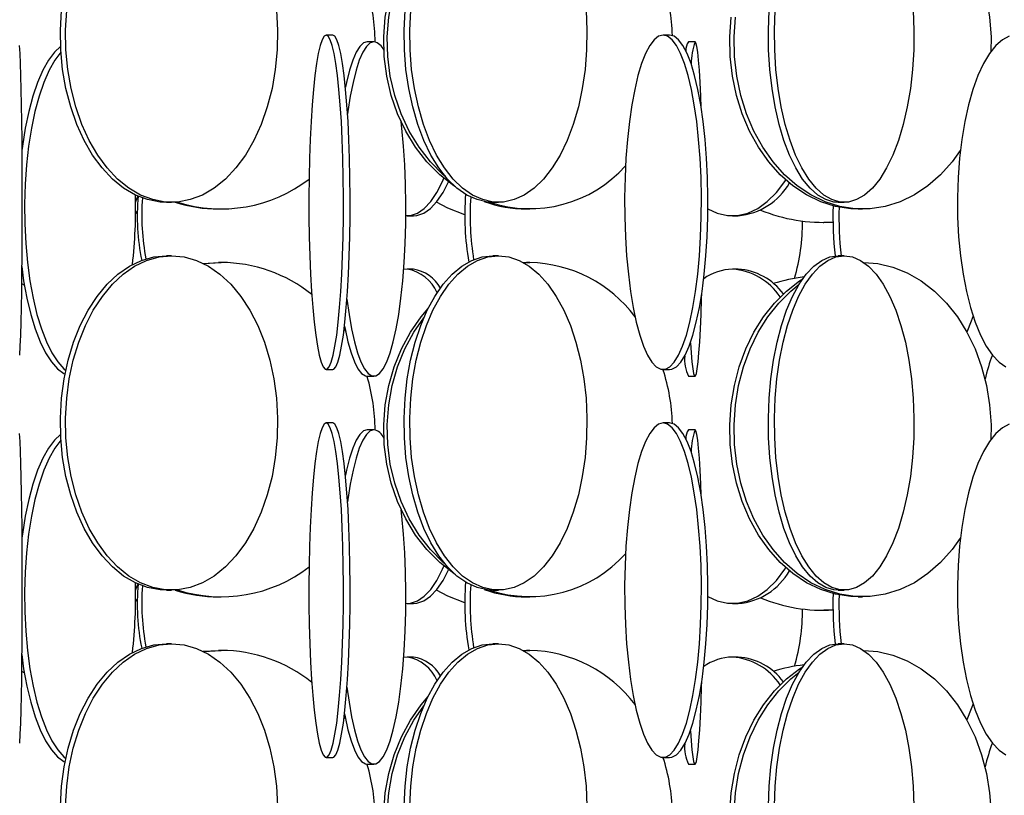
# Model space of a CAD drawing. Header units: millimetres. Extents: x 495 to 2657, y 518 to 2595.
# Tile 63 of 96: x 2284 to 2358, y 1976 to 2034. Entities that reach past the tile are written whole.
import ezdxf

# ---------------------------------------------------------------- set-up
doc = ezdxf.new("R2010")
doc.units = ezdxf.units.MM

msp = doc.modelspace()

# ---------------------------------------------------------------- linework, layer by layer
at = {"color": 7, "linetype": 'Continuous', "lineweight": 25}
for p, q in [((2307.606, 2033.048), (2307.109, 2033.048)), ((2332.793, 2033.048), (2332.306, 2033.048)), ((2310.675, 2032.548), (2310.184, 2032.548)), ((2334.699, 2032.548), (2334.199, 2032.548)), ((2295.156, 2020.548), (2295.542, 2020.548)), ((2319.563, 2020.548), (2319.987, 2020.548)), ((2345.403, 2020.548), (2345.857, 2020.548)), ((2299.062, 2020.048), (2299.257, 2020.048)), ((2313.161, 2019.548), (2313.629, 2019.548)), ((2322.083, 2020.048), (2322.344, 2020.048)), ((2337.5, 2019.548), (2337.928, 2019.548)), ((2346.911, 2020.048), (2347.23, 2020.048)), ((2344.273, 2019.048), (2344.334, 2019.048)), ((2345.019, 2019.067), (2344.334, 2019.048)), ((2295.542, 2016.548), (2295.156, 2016.548)), ((2319.987, 2016.548), (2319.563, 2016.548)), ((2345.857, 2016.548), (2345.403, 2016.548)), ((2297.898, 2015.984), (2299.062, 2016.048)), ((2297.935, 2015.966), (2299.257, 2016.048)), ((2299.257, 2016.048), (2299.062, 2016.048)), ((2321.866, 2016.036), (2322.344, 2016.048)), ((2321.883, 2016.046), (2322.083, 2016.048)), ((2322.344, 2016.048), (2322.083, 2016.048)), ((2313.161, 2015.548), (2312.904, 2015.527)), ((2313.629, 2015.548), (2313.161, 2015.548)), ((2337.928, 2015.548), (2337.5, 2015.548)), ((2284.316, 2014.487), (2284.53, 2014.362)), ((2308.45, 2011.067), (2308.55, 2010.919)), ((2307.109, 2008.048), (2307.606, 2008.048)), ((2332.306, 2008.048), (2332.793, 2008.048)), ((2310.184, 2007.548), (2310.675, 2007.548)), ((2334.199, 2007.548), (2334.699, 2007.548)), ((2307.606, 2004.048), (2307.109, 2004.048)), ((2332.793, 2004.048), (2332.306, 2004.048)), ((2310.675, 2003.548), (2310.184, 2003.548)), ((2334.699, 2003.548), (2334.199, 2003.548)), ((2295.156, 1991.548), (2295.542, 1991.548)), ((2319.563, 1991.548), (2319.987, 1991.548)), ((2345.403, 1991.548), (2345.857, 1991.548)), ((2299.062, 1991.048), (2299.257, 1991.048)), ((2322.083, 1991.048), (2322.344, 1991.048)), ((2346.911, 1991.048), (2347.23, 1991.048)), ((2313.161, 1990.548), (2313.629, 1990.548)), ((2337.5, 1990.548), (2337.928, 1990.548)), ((2344.273, 1990.048), (2344.334, 1990.048)), ((2345.019, 1990.067), (2344.334, 1990.048)), ((2295.542, 1987.548), (2295.156, 1987.548)), ((2319.987, 1987.548), (2319.563, 1987.548)), ((2345.857, 1987.548), (2345.403, 1987.548)), ((2297.898, 1986.984), (2299.062, 1987.048)), ((2297.935, 1986.966), (2299.257, 1987.048)), ((2299.257, 1987.048), (2299.062, 1987.048)), ((2313.161, 1986.548), (2312.904, 1986.527)), ((2313.629, 1986.548), (2313.161, 1986.548)), ((2321.849, 1987.045), (2322.083, 1987.048)), ((2321.866, 1987.036), (2322.344, 1987.048)), ((2322.344, 1987.048), (2322.083, 1987.048)), ((2337.928, 1986.548), (2337.5, 1986.548)), ((2284.316, 1985.487), (2284.53, 1985.362)), ((2308.45, 1982.067), (2308.55, 1981.919)), ((2307.109, 1979.048), (2307.606, 1979.048)), ((2332.306, 1979.048), (2332.793, 1979.048)), ((2310.184, 1978.548), (2310.675, 1978.548)), ((2334.199, 1978.548), (2334.699, 1978.548))]:
    msp.add_line(p, q, dxfattribs=at)
at = {"color": 7, "linetype": 'Continuous', "lineweight": 25, "flags": 128}
for points in [[(2347.32, 2045.048), (2348.367, 2044.961), (2349.488, 2044.699), (2350.577, 2044.266), (2351.62, 2043.669), (2352.6, 2042.916), (2353.505, 2042.017), (2354.323, 2040.986), (2355.04, 2039.836), (2355.648, 2038.583), (2356.138, 2037.246), (2356.503, 2035.843), (2356.737, 2034.394), (2356.838, 2032.919), (2356.826, 2031.825)], [(2316.791, 2021.693), (2316.656, 2021.785), (2315.607, 2022.613), (2314.649, 2023.58), (2313.795, 2024.672), (2313.058, 2025.876), (2312.447, 2027.173), (2311.972, 2028.545), (2311.639, 2029.974), (2311.452, 2031.438), (2311.415, 2032.919), (2311.527, 2034.394), (2311.787, 2035.843), (2312.192, 2037.246), (2312.736, 2038.583), (2313.411, 2039.836), (2314.208, 2040.986), (2314.733, 2041.612)], [(2316.033, 2022.467), (2315.867, 2022.613), (2314.909, 2023.58), (2314.055, 2024.672), (2313.318, 2025.876), (2312.708, 2027.173), (2312.232, 2028.545), (2311.899, 2029.974), (2311.712, 2031.438), (2311.675, 2032.919), (2311.787, 2034.394), (2312.048, 2035.843), (2312.453, 2037.246), (2312.996, 2038.583), (2313.672, 2039.836), (2314.406, 2040.905)], [(2295.156, 2020.548), (2294.686, 2020.57), (2293.753, 2020.745), (2292.839, 2021.093), (2291.958, 2021.609), (2291.123, 2022.285), (2290.343, 2023.113), (2289.631, 2024.08), (2288.997, 2025.172), (2288.449, 2026.376), (2287.996, 2027.673), (2287.642, 2029.045), (2287.395, 2030.474), (2287.256, 2031.938), (2287.228, 2033.419), (2287.312, 2034.894)], [(2303.386, 2034.894), (2303.47, 2033.419), (2303.442, 2031.938), (2303.303, 2030.474), (2303.055, 2029.045), (2302.702, 2027.673), (2302.248, 2026.376), (2301.701, 2025.172), (2301.066, 2024.08), (2300.355, 2023.113), (2299.575, 2022.285), (2298.739, 2021.609), (2297.858, 2021.093), (2296.945, 2020.745), (2296.012, 2020.57), (2295.072, 2020.57), (2294.139, 2020.745), (2293.226, 2021.093), (2292.345, 2021.609), (2291.509, 2022.285), (2290.73, 2023.113), (2290.018, 2024.08), (2289.384, 2025.172), (2288.836, 2026.376), (2288.382, 2027.673), (2288.029, 2029.045), (2287.781, 2030.474), (2287.643, 2031.938), (2287.615, 2033.419), (2287.698, 2034.894)], [(2319.563, 2020.548), (2319.17, 2020.57), (2318.39, 2020.745), (2317.627, 2021.093), (2316.89, 2021.609), (2316.191, 2022.285), (2315.54, 2023.113), (2314.945, 2024.08), (2314.414, 2025.172), (2313.956, 2026.376), (2313.577, 2027.673), (2313.282, 2029.045), (2313.075, 2030.474), (2312.959, 2031.938), (2312.936, 2033.419), (2313.005, 2034.894)], [(2326.544, 2034.894), (2326.614, 2033.419), (2326.591, 2031.938), (2326.475, 2030.474), (2326.268, 2029.045), (2325.973, 2027.673), (2325.593, 2026.376), (2325.135, 2025.172), (2324.605, 2024.08), (2324.01, 2023.113), (2323.358, 2022.285), (2322.66, 2021.609), (2321.923, 2021.093), (2321.16, 2020.745), (2320.38, 2020.57), (2319.594, 2020.57), (2318.814, 2020.745), (2318.05, 2021.093), (2317.314, 2021.609), (2316.615, 2022.285), (2315.964, 2023.113), (2315.368, 2024.08), (2314.838, 2025.172), (2314.38, 2026.376), (2314.001, 2027.673), (2313.706, 2029.045), (2313.499, 2030.474), (2313.383, 2031.938), (2313.359, 2033.419), (2313.429, 2034.894)], [(2346.911, 2020.048), (2346.341, 2020.07), (2345.21, 2020.245), (2344.103, 2020.593), (2343.036, 2021.109), (2342.022, 2021.785), (2341.078, 2022.613), (2340.215, 2023.58), (2339.446, 2024.672), (2338.782, 2025.876), (2338.233, 2027.173), (2337.805, 2028.545), (2337.504, 2029.974), (2337.336, 2031.438), (2337.302, 2032.919), (2337.404, 2034.394)], [(2354.539, 2024.43), (2353.926, 2023.58), (2353.063, 2022.613), (2352.118, 2021.785), (2351.105, 2021.109), (2350.038, 2020.593), (2348.931, 2020.245), (2347.8, 2020.07), (2346.661, 2020.07), (2345.53, 2020.245), (2344.423, 2020.593), (2343.355, 2021.109), (2342.342, 2021.785), (2341.397, 2022.613), (2340.535, 2023.58), (2339.766, 2024.672), (2339.102, 2025.876), (2338.552, 2027.173), (2338.124, 2028.545), (2337.824, 2029.974), (2337.656, 2031.438), (2337.622, 2032.919), (2337.723, 2034.394)], [(2345.403, 2020.548), (2345.093, 2020.57), (2344.479, 2020.745), (2343.878, 2021.093), (2343.298, 2021.609), (2342.748, 2022.285), (2342.235, 2023.113), (2341.766, 2024.08), (2341.349, 2025.172), (2340.988, 2026.376), (2340.689, 2027.673), (2340.457, 2029.045), (2340.294, 2030.474), (2340.203, 2031.938), (2340.184, 2033.419), (2340.239, 2034.894)], [(2351.021, 2034.894), (2351.075, 2033.419), (2351.057, 2031.938), (2350.966, 2030.474), (2350.803, 2029.045), (2350.57, 2027.673), (2350.272, 2026.376), (2349.911, 2025.172), (2349.494, 2024.08), (2349.025, 2023.113), (2348.512, 2022.285), (2347.962, 2021.609), (2347.382, 2021.093), (2346.78, 2020.745), (2346.166, 2020.57), (2345.548, 2020.57), (2344.933, 2020.745), (2344.332, 2021.093), (2343.752, 2021.609), (2343.202, 2022.285), (2342.689, 2023.113), (2342.22, 2024.08), (2341.803, 2025.172), (2341.442, 2026.376), (2341.144, 2027.673), (2340.911, 2029.045), (2340.748, 2030.474), (2340.657, 2031.938), (2340.639, 2033.419), (2340.693, 2034.894)], [(2307.109, 2033.048), (2306.956, 2032.961), (2306.805, 2032.699), (2306.658, 2032.266), (2306.518, 2031.669), (2306.386, 2030.916), (2306.264, 2030.017), (2306.154, 2028.986), (2306.057, 2027.836), (2305.975, 2026.583), (2305.909, 2025.246), (2305.86, 2023.843), (2305.829, 2022.394), (2305.815, 2020.919), (2305.82, 2019.438), (2305.842, 2017.974), (2305.883, 2016.545), (2305.94, 2015.173), (2306.014, 2013.876), (2306.104, 2012.672), (2306.207, 2011.58), (2306.323, 2010.613), (2306.451, 2009.785), (2306.587, 2009.109), (2306.731, 2008.593), (2306.88, 2008.245), (2307.032, 2008.07), (2307.186, 2008.07), (2307.338, 2008.245), (2307.487, 2008.593), (2307.631, 2009.109), (2307.767, 2009.785), (2307.894, 2010.613), (2308.011, 2011.58), (2308.114, 2012.672), (2308.203, 2013.876), (2308.277, 2015.173), (2308.335, 2016.545), (2308.376, 2017.974), (2308.398, 2019.438), (2308.403, 2020.919), (2308.389, 2022.394), (2308.358, 2023.843), (2308.308, 2025.246), (2308.242, 2026.583), (2308.161, 2027.836), (2308.064, 2028.986), (2307.954, 2030.017), (2307.832, 2030.916), (2307.7, 2031.669), (2307.56, 2032.266), (2307.413, 2032.699), (2307.262, 2032.961), (2307.109, 2033.048)], [(2307.606, 2008.048), (2307.683, 2008.07), (2307.835, 2008.245), (2307.984, 2008.593), (2308.128, 2009.109), (2308.264, 2009.785), (2308.392, 2010.613), (2308.508, 2011.58), (2308.611, 2012.672), (2308.701, 2013.876), (2308.775, 2015.173), (2308.832, 2016.545), (2308.873, 2017.974), (2308.895, 2019.438), (2308.9, 2020.919), (2308.886, 2022.394), (2308.855, 2023.843), (2308.806, 2025.246), (2308.74, 2026.583), (2308.658, 2027.836), (2308.561, 2028.986), (2308.451, 2030.017), (2308.329, 2030.916), (2308.197, 2031.669), (2308.057, 2032.266), (2307.91, 2032.699), (2307.759, 2032.961), (2307.606, 2033.048), (2307.606, 2033.048)], [(2332.306, 2033.048), (2331.967, 2032.961), (2331.632, 2032.699), (2331.306, 2032.266), (2330.994, 2031.669), (2330.701, 2030.916), (2330.43, 2030.017), (2330.186, 2028.986), (2329.972, 2027.836), (2329.79, 2026.583), (2329.643, 2025.246), (2329.534, 2023.843), (2329.464, 2022.394), (2329.434, 2020.919), (2329.444, 2019.438), (2329.494, 2017.974), (2329.584, 2016.545), (2329.712, 2015.173), (2329.877, 2013.876), (2330.075, 2012.672), (2330.305, 2011.58), (2330.563, 2010.613), (2330.845, 2009.785), (2331.148, 2009.109), (2331.467, 2008.593), (2331.798, 2008.245), (2332.136, 2008.07), (2332.477, 2008.07), (2332.815, 2008.245), (2333.146, 2008.593), (2333.465, 2009.109), (2333.768, 2009.785), (2334.05, 2010.613), (2334.308, 2011.58), (2334.538, 2012.672), (2334.736, 2013.876), (2334.901, 2015.173), (2335.029, 2016.545), (2335.119, 2017.974), (2335.169, 2019.438), (2335.179, 2020.919), (2335.149, 2022.394), (2335.079, 2023.843), (2334.969, 2025.246), (2334.823, 2026.583), (2334.641, 2027.836), (2334.427, 2028.986), (2334.182, 2030.017), (2333.912, 2030.916), (2333.619, 2031.669), (2333.307, 2032.266), (2332.981, 2032.699), (2332.646, 2032.961), (2332.306, 2033.048)], [(2332.793, 2008.048), (2332.963, 2008.07), (2333.301, 2008.245), (2333.632, 2008.593), (2333.952, 2009.109), (2334.254, 2009.785), (2334.537, 2010.613), (2334.795, 2011.58), (2335.025, 2012.672), (2335.223, 2013.876), (2335.387, 2015.173), (2335.515, 2016.545), (2335.605, 2017.974), (2335.655, 2019.438), (2335.665, 2020.919), (2335.635, 2022.394), (2335.565, 2023.843), (2335.456, 2025.246), (2335.31, 2026.583), (2335.128, 2027.836), (2334.913, 2028.986), (2334.669, 2030.017), (2334.398, 2030.916), (2334.105, 2031.669), (2333.794, 2032.266), (2333.468, 2032.699), (2333.133, 2032.961), (2332.793, 2033.048), (2332.793, 2033.048)], [(2358.206, 2032.961), (2357.692, 2032.699), (2357.193, 2032.266), (2356.716, 2031.669), (2356.266, 2030.916), (2355.851, 2030.017), (2355.477, 2028.986), (2355.148, 2027.836), (2354.869, 2026.583), (2354.645, 2025.246), (2354.477, 2023.843), (2354.37, 2022.394), (2354.324, 2020.919), (2354.339, 2019.438), (2354.416, 2017.974), (2354.554, 2016.545), (2354.75, 2015.173), (2355.002, 2013.876), (2355.306, 2012.672), (2355.659, 2011.58), (2356.054, 2010.613), (2356.487, 2009.785), (2356.951, 2009.109), (2357.441, 2008.593), (2357.948, 2008.245)], [(2284.155, 2032.266), (2284.188, 2031.669), (2284.219, 2030.916), (2284.248, 2030.017), (2284.274, 2028.986), (2284.297, 2027.836), (2284.316, 2026.583), (2284.332, 2025.246), (2284.343, 2023.843), (2284.351, 2022.394), (2284.354, 2020.919), (2284.353, 2019.438), (2284.348, 2017.974), (2284.338, 2016.545), (2284.324, 2015.173), (2284.307, 2013.876), (2284.286, 2012.672), (2284.261, 2011.58), (2284.234, 2010.613), (2284.204, 2009.785), (2284.172, 2009.109)], [(2287.243, 2032.192), (2286.782, 2031.766), (2286.332, 2031.169), (2285.908, 2030.416), (2285.517, 2029.517), (2285.164, 2028.486), (2284.854, 2027.336), (2284.592, 2026.083), (2284.38, 2024.746), (2284.339, 2024.429)], [(2310.184, 2032.548), (2309.901, 2032.461), (2309.622, 2032.199), (2309.351, 2031.766), (2309.092, 2031.169), (2308.848, 2030.416), (2308.623, 2029.517), (2308.545, 2029.152)], [(2310.675, 2032.548), (2310.392, 2032.461), (2310.113, 2032.199), (2309.842, 2031.766), (2309.583, 2031.169), (2309.339, 2030.416), (2309.114, 2029.517), (2308.91, 2028.486), (2308.732, 2027.336), (2308.706, 2027.142)], [(2335.159, 2027.645), (2335.126, 2028.486), (2335.077, 2029.517), (2335.022, 2030.416), (2334.963, 2031.169), (2334.9, 2031.766), (2334.835, 2032.199), (2334.767, 2032.461), (2334.699, 2032.548)], [(2287.266, 2031.779), (2287.254, 2031.766), (2286.804, 2031.169), (2286.38, 2030.416), (2285.989, 2029.517), (2285.636, 2028.486), (2285.326, 2027.336), (2285.063, 2026.083), (2284.852, 2024.746), (2284.694, 2023.343), (2284.593, 2021.894), (2284.549, 2020.419), (2284.564, 2018.938), (2284.636, 2017.474), (2284.766, 2016.045), (2284.951, 2014.673), (2285.189, 2013.376), (2285.475, 2012.172), (2285.807, 2011.08), (2286.18, 2010.113), (2286.588, 2009.285), (2287.026, 2008.609), (2287.487, 2008.093), (2287.626, 2007.974)], [(2308.661, 2013.306), (2308.818, 2012.172), (2309.009, 2011.08), (2309.224, 2010.113), (2309.459, 2009.285), (2309.711, 2008.609), (2309.976, 2008.093), (2310.252, 2007.745), (2310.533, 2007.57), (2310.816, 2007.57), (2311.098, 2007.745), (2311.373, 2008.093), (2311.639, 2008.609), (2311.891, 2009.285), (2312.126, 2010.113), (2312.34, 2011.08), (2312.532, 2012.172), (2312.697, 2013.376), (2312.833, 2014.673), (2312.94, 2016.045), (2313.015, 2017.474), (2313.056, 2018.938), (2313.065, 2020.419), (2313.04, 2021.894), (2312.981, 2023.343), (2312.891, 2024.746), (2312.769, 2026.083), (2312.716, 2026.556)], [(2313.064, 2019.551), (2313.42, 2019.57), (2313.935, 2019.745), (2314.439, 2020.093), (2314.925, 2020.609), (2315.386, 2021.285), (2315.816, 2022.113), (2315.919, 2022.344)], [(2313.629, 2019.548), (2313.888, 2019.57), (2314.403, 2019.745), (2314.907, 2020.093), (2315.393, 2020.609), (2315.854, 2021.285), (2316.264, 2022.07)], [(2335.665, 2020.065), (2336.358, 2019.745), (2337.117, 2019.57), (2337.882, 2019.57), (2338.641, 2019.745), (2339.384, 2020.093), (2340.101, 2020.609), (2340.781, 2021.285), (2341.415, 2022.113), (2341.49, 2022.225)], [(2292.849, 2020.537), (2292.877, 2020.609), (2293.019, 2021.01)], [(2317.474, 2019.606), (2316.211, 2020.109), (2315.352, 2020.558)], [(2292.85, 2019.712), (2292.883, 2019.745), (2292.977, 2019.856)], [(2295.156, 1991.548), (2294.686, 1991.57), (2293.753, 1991.745), (2292.839, 1992.093), (2291.958, 1992.609), (2291.123, 1993.285), (2290.343, 1994.113), (2289.631, 1995.08), (2288.997, 1996.172), (2288.449, 1997.376), (2287.996, 1998.673), (2287.642, 2000.045), (2287.395, 2001.474), (2287.256, 2002.938), (2287.228, 2004.419), (2287.312, 2005.894), (2287.505, 2007.343), (2287.806, 2008.746), (2288.21, 2010.083), (2288.712, 2011.336), (2289.304, 2012.486), (2289.978, 2013.517), (2290.725, 2014.416), (2291.534, 2015.169), (2292.394, 2015.766), (2293.293, 2016.199), (2294.218, 2016.461), (2295.156, 2016.548), (2295.156, 2016.548)], [(2295.542, 2016.548), (2296.48, 2016.461), (2297.405, 2016.199), (2298.304, 2015.766), (2299.164, 2015.169), (2299.973, 2014.416), (2300.72, 2013.517), (2301.394, 2012.486), (2301.986, 2011.336), (2302.487, 2010.083), (2302.892, 2008.746), (2303.193, 2007.343), (2303.386, 2005.894), (2303.47, 2004.419), (2303.442, 2002.938), (2303.303, 2001.474), (2303.055, 2000.045), (2302.702, 1998.673), (2302.248, 1997.376), (2301.701, 1996.172), (2301.066, 1995.08), (2300.355, 1994.113), (2299.575, 1993.285), (2298.739, 1992.609), (2297.858, 1992.093), (2296.945, 1991.745), (2296.012, 1991.57), (2295.072, 1991.57), (2294.139, 1991.745), (2293.226, 1992.093), (2292.345, 1992.609), (2291.509, 1993.285), (2290.73, 1994.113), (2290.018, 1995.08), (2289.384, 1996.172), (2288.836, 1997.376), (2288.382, 1998.673), (2288.029, 2000.045), (2287.781, 2001.474), (2287.643, 2002.938), (2287.615, 2004.419), (2287.698, 2005.894), (2287.892, 2007.343), (2288.193, 2008.746), (2288.597, 2010.083), (2289.098, 2011.336), (2289.69, 2012.486), (2290.365, 2013.517), (2291.112, 2014.416), (2291.921, 2015.169), (2292.781, 2015.766), (2293.679, 2016.199), (2294.604, 2016.461), (2295.542, 2016.548)], [(2319.563, 1991.548), (2319.17, 1991.57), (2318.39, 1991.745), (2317.627, 1992.093), (2316.89, 1992.609), (2316.191, 1993.285), (2315.54, 1994.113), (2314.945, 1995.08), (2314.414, 1996.172), (2313.956, 1997.376), (2313.577, 1998.673), (2313.282, 2000.045), (2313.075, 2001.474), (2312.959, 2002.938), (2312.936, 2004.419), (2313.005, 2005.894), (2313.167, 2007.343), (2313.419, 2008.746), (2313.757, 2010.083), (2314.176, 2011.336), (2314.671, 2012.486), (2315.235, 2013.517), (2315.859, 2014.416), (2316.535, 2015.169), (2317.254, 2015.766), (2318.006, 2016.199), (2318.779, 2016.461), (2319.563, 2016.548), (2319.563, 2016.548)], [(2319.987, 2016.548), (2320.771, 2016.461), (2321.544, 2016.199), (2322.295, 2015.766), (2323.014, 2015.169), (2323.691, 2014.416), (2324.315, 2013.517), (2324.879, 2012.486), (2325.374, 2011.336), (2325.793, 2010.083), (2326.131, 2008.746), (2326.383, 2007.343), (2326.544, 2005.894), (2326.614, 2004.419), (2326.591, 2002.938), (2326.475, 2001.474), (2326.268, 2000.045), (2325.973, 1998.673), (2325.593, 1997.376), (2325.135, 1996.172), (2324.605, 1995.08), (2324.01, 1994.113), (2323.358, 1993.285), (2322.66, 1992.609), (2321.923, 1992.093), (2321.16, 1991.745), (2320.38, 1991.57), (2319.594, 1991.57), (2318.814, 1991.745), (2318.05, 1992.093), (2317.314, 1992.609), (2316.615, 1993.285), (2315.964, 1994.113), (2315.368, 1995.08), (2314.838, 1996.172), (2314.38, 1997.376), (2314.001, 1998.673), (2313.706, 2000.045), (2313.499, 2001.474), (2313.383, 2002.938), (2313.359, 2004.419), (2313.429, 2005.894), (2313.591, 2007.343), (2313.843, 2008.746), (2314.18, 2010.083), (2314.6, 2011.336), (2315.095, 2012.486), (2315.658, 2013.517), (2316.283, 2014.416), (2316.959, 2015.169), (2317.678, 2015.766), (2318.429, 2016.199), (2319.203, 2016.461), (2319.987, 2016.548)], [(2345.403, 1991.548), (2345.093, 1991.57), (2344.479, 1991.745), (2343.878, 1992.093), (2343.298, 1992.609), (2342.748, 1993.285), (2342.235, 1994.113), (2341.766, 1995.08), (2341.349, 1996.172), (2340.988, 1997.376), (2340.689, 1998.673), (2340.457, 2000.045), (2340.294, 2001.474), (2340.203, 2002.938), (2340.184, 2004.419), (2340.239, 2005.894), (2340.367, 2007.343), (2340.565, 2008.746), (2340.831, 2010.083), (2341.161, 2011.336), (2341.551, 2012.486), (2341.994, 2013.517), (2342.486, 2014.416), (2343.019, 2015.169), (2343.585, 2015.766), (2344.176, 2016.199), (2344.785, 2016.461), (2345.403, 2016.548), (2345.403, 2016.548)], [(2345.857, 2016.548), (2346.474, 2016.461), (2347.083, 2016.199), (2347.675, 2015.766), (2348.241, 2015.169), (2348.774, 2014.416), (2349.265, 2013.517), (2349.709, 2012.486), (2350.099, 2011.336), (2350.429, 2010.083), (2350.695, 2008.746), (2350.893, 2007.343), (2351.021, 2005.894), (2351.075, 2004.419), (2351.057, 2002.938), (2350.966, 2001.474), (2350.803, 2000.045), (2350.57, 1998.673), (2350.272, 1997.376), (2349.911, 1996.172), (2349.494, 1995.08), (2349.025, 1994.113), (2348.512, 1993.285), (2347.962, 1992.609), (2347.382, 1992.093), (2346.78, 1991.745), (2346.166, 1991.57), (2345.548, 1991.57), (2344.933, 1991.745), (2344.332, 1992.093), (2343.752, 1992.609), (2343.202, 1993.285), (2342.689, 1994.113), (2342.22, 1995.08), (2341.803, 1996.172), (2341.442, 1997.376), (2341.144, 1998.673), (2340.911, 2000.045), (2340.748, 2001.474), (2340.657, 2002.938), (2340.639, 2004.419), (2340.693, 2005.894), (2340.821, 2007.343), (2341.019, 2008.746), (2341.285, 2010.083), (2341.615, 2011.336), (2342.005, 2012.486), (2342.449, 2013.517), (2342.94, 2014.416), (2343.473, 2015.169), (2344.039, 2015.766), (2344.631, 2016.199), (2345.24, 2016.461), (2345.857, 2016.548)], [(2347.32, 2016.048), (2348.367, 2015.961), (2349.488, 2015.699), (2350.577, 2015.266), (2351.62, 2014.669), (2352.6, 2013.916), (2353.505, 2013.017), (2354.323, 2011.986), (2355.04, 2010.836), (2355.648, 2009.583), (2356.138, 2008.246), (2356.503, 2006.843), (2356.737, 2005.394), (2356.838, 2003.919), (2356.826, 2002.825)], [(2284.331, 2015.737), (2284.479, 2014.673), (2284.717, 2013.376), (2285.004, 2012.172), (2285.336, 2011.08), (2285.708, 2010.113), (2286.116, 2009.285), (2286.554, 2008.609), (2287.015, 2008.093), (2287.493, 2007.745), (2287.572, 2007.705)], [(2346.911, 1991.048), (2346.341, 1991.07), (2345.21, 1991.245), (2344.103, 1991.593), (2343.036, 1992.109), (2342.022, 1992.785), (2341.078, 1993.613), (2340.215, 1994.58), (2339.446, 1995.672), (2338.782, 1996.876), (2338.233, 1998.173), (2337.805, 1999.545), (2337.504, 2000.974), (2337.336, 2002.438), (2337.302, 2003.919), (2337.404, 2005.394), (2337.638, 2006.843), (2338.003, 2008.246), (2338.493, 2009.583), (2339.101, 2010.836), (2339.818, 2011.986), (2340.635, 2013.017), (2341.541, 2013.916), (2342.521, 2014.669), (2342.753, 2014.819)], [(2354.539, 1995.43), (2353.926, 1994.58), (2353.063, 1993.613), (2352.118, 1992.785), (2351.105, 1992.109), (2350.038, 1991.593), (2348.931, 1991.245), (2347.8, 1991.07), (2346.661, 1991.07), (2345.53, 1991.245), (2344.423, 1991.593), (2343.355, 1992.109), (2342.342, 1992.785), (2341.397, 1993.613), (2340.535, 1994.58), (2339.766, 1995.672), (2339.102, 1996.876), (2338.552, 1998.173), (2338.124, 1999.545), (2337.824, 2000.974), (2337.656, 2002.438), (2337.622, 2003.919), (2337.723, 2005.394), (2337.958, 2006.843), (2338.323, 2008.246), (2338.812, 2009.583), (2339.42, 2010.836), (2340.138, 2011.986), (2340.955, 2013.017), (2341.86, 2013.916), (2342.491, 2014.423)], [(2334.351, 2010.045), (2334.404, 2009.285), (2334.465, 2008.609), (2334.529, 2008.093), (2334.596, 2007.745), (2334.664, 2007.57), (2334.733, 2007.57), (2334.801, 2007.745), (2334.868, 2008.093), (2334.932, 2008.609), (2334.993, 2009.285), (2335.05, 2010.113), (2335.102, 2011.08), (2335.149, 2012.172), (2335.189, 2013.376), (2335.198, 2013.705)], [(2316.791, 1992.693), (2316.656, 1992.785), (2315.607, 1993.613), (2314.649, 1994.58), (2313.795, 1995.672), (2313.058, 1996.876), (2312.447, 1998.173), (2311.972, 1999.545), (2311.639, 2000.974), (2311.452, 2002.438), (2311.415, 2003.919), (2311.527, 2005.394), (2311.787, 2006.843), (2312.192, 2008.246), (2312.736, 2009.583), (2313.411, 2010.836), (2314.208, 2011.986), (2314.733, 2012.612)], [(2316.033, 1993.467), (2315.867, 1993.613), (2314.909, 1994.58), (2314.055, 1995.672), (2313.318, 1996.876), (2312.708, 1998.173), (2312.232, 1999.545), (2311.899, 2000.974), (2311.712, 2002.438), (2311.675, 2003.919), (2311.787, 2005.394), (2312.048, 2006.843), (2312.453, 2008.246), (2312.996, 2009.583), (2313.672, 2010.836), (2314.406, 2011.905)], [(2355.495, 2012.056), (2355.361, 2011.672), (2355.034, 2010.846)], [(2308.477, 2011.296), (2308.518, 2011.08), (2308.733, 2010.113), (2308.968, 2009.285), (2309.22, 2008.609), (2309.486, 2008.093), (2309.761, 2007.745), (2310.042, 2007.57), (2310.184, 2007.548)], [(2307.109, 2004.048), (2306.956, 2003.961), (2306.805, 2003.699), (2306.658, 2003.266), (2306.518, 2002.669), (2306.386, 2001.916), (2306.264, 2001.017), (2306.154, 1999.986), (2306.057, 1998.836), (2305.975, 1997.583), (2305.909, 1996.246), (2305.86, 1994.843), (2305.829, 1993.394), (2305.815, 1991.919), (2305.82, 1990.438), (2305.842, 1988.974), (2305.883, 1987.545), (2305.94, 1986.173), (2306.014, 1984.876), (2306.104, 1983.672), (2306.207, 1982.58), (2306.323, 1981.613), (2306.451, 1980.785), (2306.587, 1980.109), (2306.731, 1979.593), (2306.88, 1979.245), (2307.032, 1979.07), (2307.186, 1979.07), (2307.338, 1979.245), (2307.487, 1979.593), (2307.631, 1980.109), (2307.767, 1980.785), (2307.894, 1981.613), (2308.011, 1982.58), (2308.114, 1983.672), (2308.203, 1984.876), (2308.277, 1986.173), (2308.335, 1987.545), (2308.376, 1988.974), (2308.398, 1990.438), (2308.403, 1991.919), (2308.389, 1993.394), (2308.358, 1994.843), (2308.308, 1996.246), (2308.242, 1997.583), (2308.161, 1998.836), (2308.064, 1999.986), (2307.954, 2001.017), (2307.832, 2001.916), (2307.7, 2002.669), (2307.56, 2003.266), (2307.413, 2003.699), (2307.262, 2003.961), (2307.109, 2004.048)], [(2307.606, 1979.048), (2307.683, 1979.07), (2307.835, 1979.245), (2307.984, 1979.593), (2308.128, 1980.109), (2308.264, 1980.785), (2308.392, 1981.613), (2308.508, 1982.58), (2308.611, 1983.672), (2308.701, 1984.876), (2308.775, 1986.173), (2308.832, 1987.545), (2308.873, 1988.974), (2308.895, 1990.438), (2308.9, 1991.919), (2308.886, 1993.394), (2308.855, 1994.843), (2308.806, 1996.246), (2308.74, 1997.583), (2308.658, 1998.836), (2308.561, 1999.986), (2308.451, 2001.017), (2308.329, 2001.916), (2308.197, 2002.669), (2308.057, 2003.266), (2307.91, 2003.699), (2307.759, 2003.961), (2307.606, 2004.048), (2307.606, 2004.048)], [(2332.306, 2004.048), (2331.967, 2003.961), (2331.632, 2003.699), (2331.306, 2003.266), (2330.994, 2002.669), (2330.701, 2001.916), (2330.43, 2001.017), (2330.186, 1999.986), (2329.972, 1998.836), (2329.79, 1997.583), (2329.643, 1996.246), (2329.534, 1994.843), (2329.464, 1993.394), (2329.434, 1991.919), (2329.444, 1990.438), (2329.494, 1988.974), (2329.584, 1987.545), (2329.712, 1986.173), (2329.877, 1984.876), (2330.075, 1983.672), (2330.305, 1982.58), (2330.563, 1981.613), (2330.845, 1980.785), (2331.148, 1980.109), (2331.467, 1979.593), (2331.798, 1979.245), (2332.136, 1979.07), (2332.477, 1979.07), (2332.815, 1979.245), (2333.146, 1979.593), (2333.465, 1980.109), (2333.768, 1980.785), (2334.05, 1981.613), (2334.308, 1982.58), (2334.538, 1983.672), (2334.736, 1984.876), (2334.901, 1986.173), (2335.029, 1987.545), (2335.119, 1988.974), (2335.169, 1990.438), (2335.179, 1991.919), (2335.149, 1993.394), (2335.079, 1994.843), (2334.969, 1996.246), (2334.823, 1997.583), (2334.641, 1998.836), (2334.427, 1999.986), (2334.182, 2001.017), (2333.912, 2001.916), (2333.619, 2002.669), (2333.307, 2003.266), (2332.981, 2003.699), (2332.646, 2003.961), (2332.306, 2004.048)], [(2332.793, 1979.048), (2332.963, 1979.07), (2333.301, 1979.245), (2333.632, 1979.593), (2333.952, 1980.109), (2334.254, 1980.785), (2334.537, 1981.613), (2334.795, 1982.58), (2335.025, 1983.672), (2335.223, 1984.876), (2335.387, 1986.173), (2335.515, 1987.545), (2335.605, 1988.974), (2335.655, 1990.438), (2335.665, 1991.919), (2335.635, 1993.394), (2335.565, 1994.843), (2335.456, 1996.246), (2335.31, 1997.583), (2335.128, 1998.836), (2334.913, 1999.986), (2334.669, 2001.017), (2334.398, 2001.916), (2334.105, 2002.669), (2333.794, 2003.266), (2333.468, 2003.699), (2333.133, 2003.961), (2332.793, 2004.048), (2332.793, 2004.048)], [(2310.184, 2003.548), (2309.901, 2003.461), (2309.622, 2003.199), (2309.351, 2002.766), (2309.092, 2002.169), (2308.848, 2001.416), (2308.623, 2000.517), (2308.545, 2000.152)], [(2310.675, 2003.548), (2310.392, 2003.461), (2310.113, 2003.199), (2309.842, 2002.766), (2309.583, 2002.169), (2309.339, 2001.416), (2309.114, 2000.517), (2308.91, 1999.486), (2308.732, 1998.336), (2308.706, 1998.142)], [(2335.159, 1998.645), (2335.126, 1999.486), (2335.077, 2000.517), (2335.022, 2001.416), (2334.963, 2002.169), (2334.9, 2002.766), (2334.835, 2003.199), (2334.767, 2003.461), (2334.699, 2003.548)], [(2358.206, 2003.961), (2357.692, 2003.699), (2357.193, 2003.266), (2356.716, 2002.669), (2356.266, 2001.916), (2355.851, 2001.017), (2355.477, 1999.986), (2355.148, 1998.836), (2354.869, 1997.583), (2354.645, 1996.246), (2354.477, 1994.843), (2354.37, 1993.394), (2354.324, 1991.919), (2354.339, 1990.438), (2354.416, 1988.974), (2354.554, 1987.545), (2354.75, 1986.173), (2355.002, 1984.876), (2355.306, 1983.672), (2355.659, 1982.58), (2356.054, 1981.613), (2356.487, 1980.785), (2356.951, 1980.109), (2357.441, 1979.593), (2357.948, 1979.245)], [(2284.155, 2003.266), (2284.188, 2002.669), (2284.219, 2001.916), (2284.248, 2001.017), (2284.274, 1999.986), (2284.297, 1998.836), (2284.316, 1997.583), (2284.332, 1996.246), (2284.343, 1994.843), (2284.351, 1993.394), (2284.354, 1991.919), (2284.353, 1990.438), (2284.348, 1988.974), (2284.338, 1987.545), (2284.324, 1986.173), (2284.307, 1984.876), (2284.286, 1983.672), (2284.261, 1982.58), (2284.234, 1981.613), (2284.204, 1980.785), (2284.172, 1980.109)], [(2287.243, 2003.192), (2286.782, 2002.766), (2286.332, 2002.169), (2285.908, 2001.416), (2285.517, 2000.517), (2285.164, 1999.486), (2284.854, 1998.336), (2284.592, 1997.083), (2284.38, 1995.746), (2284.339, 1995.429)], [(2287.266, 2002.779), (2287.254, 2002.766), (2286.804, 2002.169), (2286.38, 2001.416), (2285.989, 2000.517), (2285.636, 1999.486), (2285.326, 1998.336), (2285.063, 1997.083), (2284.852, 1995.746), (2284.694, 1994.343), (2284.593, 1992.894), (2284.549, 1991.419), (2284.564, 1989.938), (2284.636, 1988.474), (2284.766, 1987.045), (2284.951, 1985.673), (2285.189, 1984.376), (2285.475, 1983.172), (2285.807, 1982.08), (2286.18, 1981.113), (2286.588, 1980.285), (2287.026, 1979.609), (2287.487, 1979.093), (2287.626, 1978.974)], [(2308.661, 1984.306), (2308.818, 1983.172), (2309.009, 1982.08), (2309.224, 1981.113), (2309.459, 1980.285), (2309.711, 1979.609), (2309.976, 1979.093), (2310.252, 1978.745), (2310.533, 1978.57), (2310.816, 1978.57), (2311.098, 1978.745), (2311.373, 1979.093), (2311.639, 1979.609), (2311.891, 1980.285), (2312.126, 1981.113), (2312.34, 1982.08), (2312.532, 1983.172), (2312.697, 1984.376), (2312.833, 1985.673), (2312.94, 1987.045), (2313.015, 1988.474), (2313.056, 1989.938), (2313.065, 1991.419), (2313.04, 1992.894), (2312.981, 1994.343), (2312.891, 1995.746), (2312.769, 1997.083), (2312.716, 1997.556)], [(2313.064, 1990.551), (2313.42, 1990.57), (2313.935, 1990.745), (2314.439, 1991.093), (2314.925, 1991.609), (2315.386, 1992.285), (2315.816, 1993.113), (2315.919, 1993.344)], [(2313.629, 1990.548), (2313.888, 1990.57), (2314.403, 1990.745), (2314.907, 1991.093), (2315.393, 1991.609), (2315.854, 1992.285), (2316.264, 1993.07)], [(2335.665, 1991.065), (2336.358, 1990.745), (2337.117, 1990.57), (2337.882, 1990.57), (2338.641, 1990.745), (2339.384, 1991.093), (2340.101, 1991.609), (2340.781, 1992.285), (2341.415, 1993.113), (2341.49, 1993.225)], [(2292.849, 1991.537), (2292.877, 1991.609), (2293.019, 1992.01)], [(2317.474, 1990.606), (2316.211, 1991.109), (2315.352, 1991.558)], [(2292.85, 1990.712), (2292.883, 1990.745), (2292.977, 1990.856)], [(2287.228, 1975.419), (2287.312, 1976.894), (2287.505, 1978.343), (2287.806, 1979.746), (2288.21, 1981.083), (2288.712, 1982.336), (2289.304, 1983.486), (2289.978, 1984.517), (2290.725, 1985.416), (2291.534, 1986.169), (2292.394, 1986.766), (2293.293, 1987.199), (2294.218, 1987.461), (2295.156, 1987.548), (2295.156, 1987.548)], [(2287.615, 1975.419), (2287.698, 1976.894), (2287.892, 1978.343), (2288.193, 1979.746), (2288.597, 1981.083), (2289.098, 1982.336), (2289.69, 1983.486), (2290.365, 1984.517), (2291.112, 1985.416), (2291.921, 1986.169), (2292.781, 1986.766), (2293.679, 1987.199), (2294.604, 1987.461), (2295.542, 1987.548)], [(2295.542, 1987.548), (2296.48, 1987.461), (2297.405, 1987.199), (2298.304, 1986.766), (2299.164, 1986.169), (2299.973, 1985.416), (2300.72, 1984.517), (2301.394, 1983.486), (2301.986, 1982.336), (2302.487, 1981.083), (2302.892, 1979.746), (2303.193, 1978.343), (2303.386, 1976.894), (2303.47, 1975.419)], [(2312.936, 1975.419), (2313.005, 1976.894), (2313.167, 1978.343), (2313.419, 1979.746), (2313.757, 1981.083), (2314.176, 1982.336), (2314.671, 1983.486), (2315.235, 1984.517), (2315.859, 1985.416), (2316.535, 1986.169), (2317.254, 1986.766), (2318.006, 1987.199), (2318.779, 1987.461), (2319.563, 1987.548), (2319.563, 1987.548)], [(2313.359, 1975.419), (2313.429, 1976.894), (2313.591, 1978.343), (2313.843, 1979.746), (2314.18, 1981.083), (2314.6, 1982.336), (2315.095, 1983.486), (2315.658, 1984.517), (2316.283, 1985.416), (2316.959, 1986.169), (2317.678, 1986.766), (2318.429, 1987.199), (2319.203, 1987.461), (2319.987, 1987.548)], [(2319.987, 1987.548), (2320.771, 1987.461), (2321.544, 1987.199), (2322.295, 1986.766), (2323.014, 1986.169), (2323.691, 1985.416), (2324.315, 1984.517), (2324.879, 1983.486), (2325.374, 1982.336), (2325.793, 1981.083), (2326.131, 1979.746), (2326.383, 1978.343), (2326.544, 1976.894), (2326.614, 1975.419)], [(2340.184, 1975.419), (2340.239, 1976.894), (2340.367, 1978.343), (2340.565, 1979.746), (2340.831, 1981.083), (2341.161, 1982.336), (2341.551, 1983.486), (2341.994, 1984.517), (2342.486, 1985.416), (2343.019, 1986.169), (2343.585, 1986.766), (2344.176, 1987.199), (2344.785, 1987.461), (2345.403, 1987.548), (2345.403, 1987.548)], [(2340.639, 1975.419), (2340.693, 1976.894), (2340.821, 1978.343), (2341.019, 1979.746), (2341.285, 1981.083), (2341.615, 1982.336), (2342.005, 1983.486), (2342.449, 1984.517), (2342.94, 1985.416), (2343.473, 1986.169), (2344.039, 1986.766), (2344.631, 1987.199), (2345.24, 1987.461), (2345.857, 1987.548)], [(2345.857, 1987.548), (2346.474, 1987.461), (2347.083, 1987.199), (2347.675, 1986.766), (2348.241, 1986.169), (2348.774, 1985.416), (2349.265, 1984.517), (2349.709, 1983.486), (2350.099, 1982.336), (2350.429, 1981.083), (2350.695, 1979.746), (2350.893, 1978.343), (2351.021, 1976.894), (2351.075, 1975.419)], [(2284.331, 1986.737), (2284.479, 1985.673), (2284.717, 1984.376), (2285.004, 1983.172), (2285.336, 1982.08), (2285.708, 1981.113), (2286.116, 1980.285), (2286.554, 1979.609), (2287.015, 1979.093), (2287.493, 1978.745), (2287.572, 1978.705)], [(2347.32, 1987.048), (2348.367, 1986.961), (2349.488, 1986.699), (2350.577, 1986.266), (2351.62, 1985.669), (2352.6, 1984.916), (2353.505, 1984.017), (2354.323, 1982.986), (2355.04, 1981.836), (2355.648, 1980.583), (2356.138, 1979.246), (2356.503, 1977.843), (2356.737, 1976.394), (2356.838, 1974.919), (2356.826, 1973.825)], [(2337.302, 1974.919), (2337.404, 1976.394), (2337.638, 1977.843), (2338.003, 1979.246), (2338.493, 1980.583), (2339.101, 1981.836), (2339.818, 1982.986), (2340.635, 1984.017), (2341.541, 1984.916), (2342.521, 1985.669), (2342.753, 1985.819)], [(2337.622, 1974.919), (2337.723, 1976.394), (2337.958, 1977.843), (2338.323, 1979.246), (2338.812, 1980.583), (2339.42, 1981.836), (2340.138, 1982.986), (2340.955, 1984.017), (2341.86, 1984.916), (2342.491, 1985.423)], [(2334.351, 1981.045), (2334.404, 1980.285), (2334.465, 1979.609), (2334.529, 1979.093), (2334.596, 1978.745), (2334.664, 1978.57), (2334.733, 1978.57), (2334.801, 1978.745), (2334.868, 1979.093), (2334.932, 1979.609), (2334.993, 1980.285), (2335.05, 1981.113), (2335.102, 1982.08), (2335.149, 1983.172), (2335.189, 1984.376), (2335.198, 1984.705)], [(2316.791, 1963.693), (2316.656, 1963.785), (2315.607, 1964.613), (2314.649, 1965.58), (2313.795, 1966.672), (2313.058, 1967.876), (2312.447, 1969.173), (2311.972, 1970.545), (2311.639, 1971.974), (2311.452, 1973.438), (2311.415, 1974.919), (2311.527, 1976.394), (2311.787, 1977.843), (2312.192, 1979.246), (2312.736, 1980.583), (2313.411, 1981.836), (2314.208, 1982.986), (2314.733, 1983.612)], [(2316.033, 1964.467), (2315.867, 1964.613), (2314.909, 1965.58), (2314.055, 1966.672), (2313.318, 1967.876), (2312.708, 1969.173), (2312.232, 1970.545), (2311.899, 1971.974), (2311.712, 1973.438), (2311.675, 1974.919), (2311.787, 1976.394), (2312.048, 1977.843), (2312.453, 1979.246), (2312.996, 1980.583), (2313.672, 1981.836), (2314.406, 1982.905)], [(2355.495, 1983.056), (2355.361, 1982.672), (2355.034, 1981.846)], [(2308.477, 1982.296), (2308.518, 1982.08), (2308.733, 1981.113), (2308.968, 1980.285), (2309.22, 1979.609), (2309.486, 1979.093), (2309.761, 1978.745), (2310.042, 1978.57), (2310.184, 1978.548)]]:
    msp.add_lwpolyline(points, dxfattribs=at)
at = {"color": 7, "linetype": 'Continuous', "lineweight": 25}
for centre, radius, start, end in [((2297.278, 2032.554), 13.486, 359.93789, 17.00944), ((2318.65, 2032.573), 14.367, 1.75627, 18.15247), ((2310.449, 2031.519), 1.054, 22.35442, 77.61909), ((2335.226, 2031.898), 1.215, 147.65943, 181.31309), ((2339.47, 2030.863), 5.06, 160.54275, 179.77381), ((2322.346, 2029.66), 9.589, 251.68939, 318.26848), ((2299.261, 2030.828), 10.774, 252.24917, 307.54882), ((2337.517, 2024.42), 4.889, 274.82238, 330.23787), ((2256.579, 2020.034), 36.274, 353.44027, 1.67581), ((2309.724, 2019.548), 16.75, 175.01981, 191.51195), ((2337.92, 2019.549), 20.447, 175.51809, 189.76199), ((2310.067, 2019.548), 16.756, 175.46881, 191.12918), ((2299.065, 2030.704), 10.656, 252.24607, 269.97977), ((2338.337, 2019.548), 20.465, 176.1047, 189.25581), ((2322.097, 2029.315), 9.267, 250.04785, 269.91513), ((2372.602, 2019.544), 27.587, 178.44799, 186.25792), ((2344.273, 2031.372), 12.324, 247.68046, 273.47091), ((2373.042, 2019.543), 27.58, 178.65723, 186.23398), ((2328.039, 2019.03), 14.701, 343.5277, 0.44507), ((2299.199, 2005.108), 10.941, 51.36744, 89.69467), ((2322.107, 2005.926), 10.125, 36.83329, 88.6599), ((2312.667, 2012.616), 2.974, 23.09266, 80.45199), ((2313.215, 2012.805), 2.774, 28.69567, 81.41989), ((2337.57, 2011.743), 3.806, 91.06501, 125.70728), ((2337.182, 2010.91), 4.65, 33.40262, 86.07612), ((2337.638, 2011.011), 4.547, 36.28219, 86.34743), ((2344.274, 2002.723), 12.326, 96.58298, 107.59762), ((2337.021, 2008.844), 3.105, 176.08198, 204.65492), ((2372.015, 2003.564), 16.071, 159.75057, 166.44402), ((2318.65, 2003.573), 14.367, 1.75627, 18.15247), ((2297.278, 2003.554), 13.486, 359.93789, 17.00944), ((2310.449, 2002.519), 1.054, 22.35442, 77.61909), ((2335.226, 2002.898), 1.215, 147.65943, 181.31309), ((2339.47, 2001.863), 5.06, 160.54275, 179.77381), ((2322.346, 2000.66), 9.589, 251.68939, 318.26848), ((2299.261, 2001.828), 10.774, 252.24917, 307.54882), ((2337.517, 1995.42), 4.889, 274.82238, 330.23787), ((2256.579, 1991.034), 36.274, 353.44027, 1.67581), ((2309.724, 1990.548), 16.75, 175.01981, 191.51195), ((2310.067, 1990.548), 16.756, 175.46881, 191.12918), ((2299.065, 2001.704), 10.656, 252.24607, 269.97977), ((2337.92, 1990.549), 20.447, 175.51809, 189.76199), ((2338.337, 1990.548), 20.465, 176.1047, 189.25581), ((2322.097, 2000.315), 9.267, 250.04785, 269.91513), ((2344.273, 2002.372), 12.324, 247.68046, 273.47091), ((2372.602, 1990.544), 27.587, 178.44799, 186.25792), ((2373.042, 1990.543), 27.58, 178.65723, 186.23398), ((2328.039, 1990.03), 14.701, 343.5277, 0.44507), ((2299.199, 1976.108), 10.941, 51.36744, 89.69467), ((2312.667, 1983.616), 2.974, 23.09266, 80.45199), ((2313.215, 1983.805), 2.774, 28.69567, 81.41989), ((2322.107, 1976.926), 10.125, 36.83329, 88.6599), ((2337.57, 1982.743), 3.806, 91.06501, 125.70728), ((2337.182, 1981.91), 4.65, 33.40262, 86.07612), ((2337.638, 1982.011), 4.547, 36.28219, 86.34743), ((2344.274, 1973.723), 12.326, 96.58298, 107.59762), ((2337.021, 1979.844), 3.105, 176.08198, 204.65492), ((2372.015, 1974.564), 16.071, 159.75057, 166.44402), ((2318.65, 1974.573), 14.367, 1.75627, 18.15247), ((2297.278, 1974.554), 13.486, 359.93789, 17.00944)]:
    msp.add_arc(centre, radius, start, end, dxfattribs=at)

doc.saveas('drawing.dxf')
